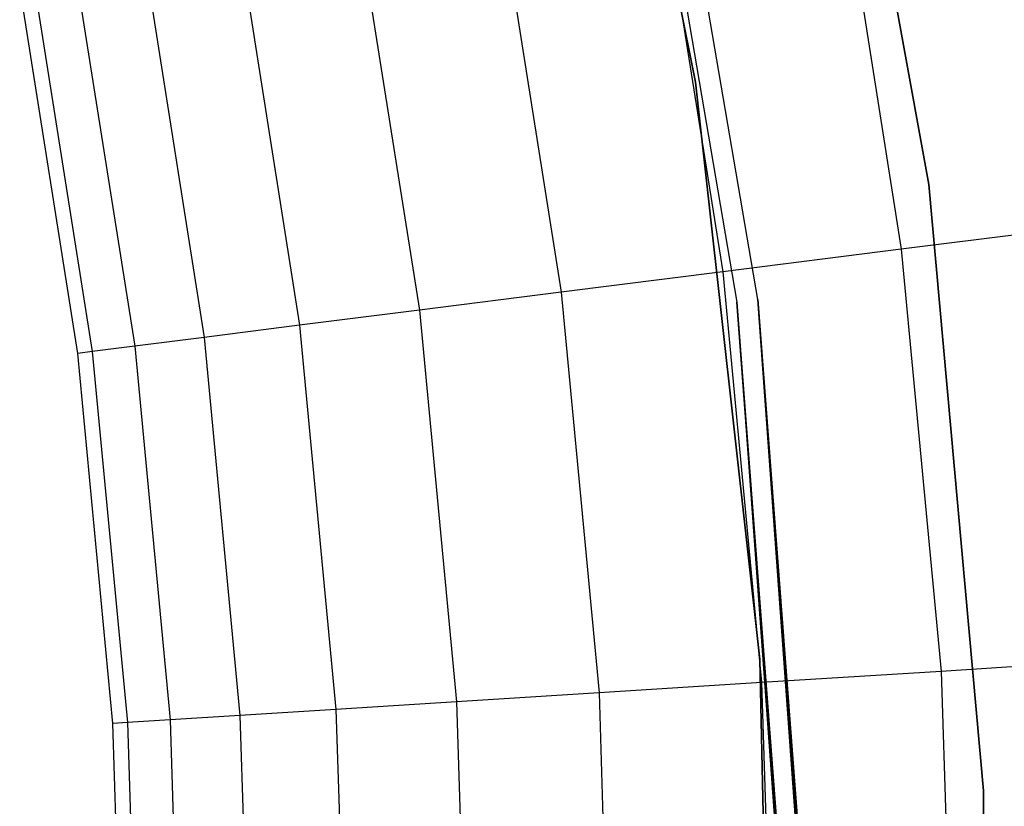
# Model space of a CAD drawing. Extents: x 0.1 to 23.7, y -11.8 to 11.8.
# Tile 41 of 56: x 20.6 to 22.1, y 0.4 to 1.6. Entities that reach past the tile are written whole.
import ezdxf

# ---------------------------------------------------------------- set-up
doc = ezdxf.new("R2010")
doc.units = 0
doc.header["$MEASUREMENT"] = 0
doc.layers.get('0').update_dxf_attribs({"color": 13, "linetype": 'CONTINUOUS'})

# ---------------------------------------------------------------- blocks, each defined once
blk = doc.blocks.new('NIKKI_ROUND_LED_L_60W_2_ST')
at = {"color": 0}
for p, q in [((21.4356, 2.3603, 2.7178), (21.607, 1.5109, 2.7178)), ((21.607, 1.5109, 2.6784), (21.4356, 2.3603, 2.6784)), ((21.4356, 2.3603, 2.7178), (21.607, 1.5109, 2.7178)), ((21.607, 1.5109, 2.6784), (21.4356, 2.3603, 2.6784)), ((21.7928, 2.2513, 2.2156), (21.9549, 1.3581, 2.2156)), ((21.9549, 1.3581, 2.0188), (21.7928, 2.2513, 2.0188)), ((21.9549, 1.3581, 2.0188), (21.7928, 2.2513, 2.0188)), ((21.7928, 2.2513, 2.2156), (21.9549, 1.3581, 2.2156)), ((21.509, 2.1171, 3.8202), (21.6686, 1.1826, 3.8202)), ((21.509, 2.1171, 3.8202), (21.6686, 1.1826, 3.8202)), ((21.509, 2.1171, 2.5603), (21.6686, 1.1826, 2.5603)), ((21.509, 2.1171, 2.5603), (21.6686, 1.1826, 2.5603)), ((21.6999, 1.1864, 3.8202), (21.5398, 2.1239, 3.8202)), ((21.6999, 1.1864, 3.8202), (21.5398, 2.1239, 3.8202)), ((21.6999, 1.1864, 2.5603), (21.5398, 2.1239, 2.5603)), ((21.6999, 1.1864, 2.5603), (21.5398, 2.1239, 2.5603)), ((21.8149, 1.8858, 0.3495), (21.9138, 1.2614, 0.3495)), ((21.8149, 1.8858, 0.3495), (21.9138, 1.2614, 0.3495)), ((21.5513, 1.8355, 0.5246), (21.6475, 1.2277, 0.5246)), ((21.5513, 1.8355, 0.5246), (21.6475, 1.2277, 0.5246)), ((21.3126, 1.79, 0.7336), (21.4065, 1.1973, 0.7336)), ((21.3126, 1.79, 0.7336), (21.4065, 1.1973, 0.7336)), ((21.1031, 1.75, 0.9727), (21.1949, 1.1705, 0.9727)), ((21.1031, 1.75, 0.9727), (21.1949, 1.1705, 0.9727)), ((20.9263, 1.7163, 1.2378), (21.0163, 1.148, 1.2378)), ((20.9263, 1.7163, 1.2378), (21.0163, 1.148, 1.2378)), ((20.7854, 1.6894, 1.5243), (20.874, 1.13, 1.5243)), ((20.7854, 1.6894, 1.5243), (20.874, 1.13, 1.5243)), ((20.6827, 1.6698, 1.8272), (20.7703, 1.1169, 1.8272)), ((20.6827, 1.6698, 1.8272), (20.7703, 1.1169, 1.8272)), ((20.6854, 1.1062, 2.461), (20.5987, 1.6538, 2.461)), ((20.6854, 1.1062, 2.461), (20.5987, 1.6538, 2.461)), ((20.6201, 1.6579, 2.1413), (20.707, 1.1089, 2.1413)), ((20.6201, 1.6579, 2.1413), (20.707, 1.1089, 2.1413)), ((21.607, 1.5109, 2.7178), (21.607, 1.5109, 2.6784)), ((21.607, 1.5109, 2.7178), (21.7027, 0.6496, 2.7178)), ((21.7027, 0.6496, 2.6784), (21.607, 1.5109, 2.6784)), ((21.607, 1.5109, 2.7178), (21.607, 1.5109, 2.6784)), ((21.607, 1.5109, 2.7178), (21.7027, 0.6496, 2.7178)), ((21.7027, 0.6496, 2.6784), (21.607, 1.5109, 2.6784)), ((21.9549, 1.3581, 2.2156), (22.0363, 0.4539, 2.2156)), ((22.0363, 0.4539, 2.0188), (21.9549, 1.3581, 2.0188)), ((21.9549, 1.3581, 2.0188), (21.9549, 1.3581, 2.2156)), ((21.9549, 1.3581, 2.0188), (21.9549, 1.3581, 2.2156)), ((22.0363, 0.4539, 2.0188), (21.9549, 1.3581, 2.0188)), ((21.9549, 1.3581, 2.2156), (22.0363, 0.4539, 2.2156)), ((22.2005, 1.2976, 0.2112), (21.9138, 1.2614, 0.3495)), ((22.2005, 1.2976, 0.2112), (21.9138, 1.2614, 0.3495)), ((21.9138, 1.2614, 0.3495), (21.6475, 1.2277, 0.5246)), ((21.9138, 1.2614, 0.3495), (21.6475, 1.2277, 0.5246)), ((21.9138, 1.2614, 0.3495), (21.9733, 0.6319, 0.3495)), ((21.9138, 1.2614, 0.3495), (21.9733, 0.6319, 0.3495)), ((21.6475, 1.2277, 0.5246), (21.4065, 1.1973, 0.7336)), ((21.6475, 1.2277, 0.5246), (21.4065, 1.1973, 0.7336)), ((21.6475, 1.2277, 0.5246), (21.7054, 0.6151, 0.5246)), ((21.6475, 1.2277, 0.5246), (21.7054, 0.6151, 0.5246)), ((21.4065, 1.1973, 0.7336), (21.1949, 1.1705, 0.9727)), ((21.4065, 1.1973, 0.7336), (21.1949, 1.1705, 0.9727)), ((21.4065, 1.1973, 0.7336), (21.463, 0.5998, 0.7336)), ((21.4065, 1.1973, 0.7336), (21.463, 0.5998, 0.7336)), ((21.6686, 1.1826, 3.8202), (21.7373, 0.2371, 3.8202)), ((21.7358, 0.2919, 3.3708), (21.6686, 1.1826, 2.5603)), ((21.6686, 1.1826, 2.5603), (21.7365, 0.2664, 3.3537)), ((21.6686, 1.1826, 2.5603), (21.7365, 0.2664, 3.3537)), ((21.6686, 1.1826, 2.5603), (21.7373, 0.2371, 2.5603)), ((21.7351, 0.315, 3.4265), (21.6686, 1.1826, 3.8202)), ((21.6686, 1.1826, 3.8202), (21.7353, 0.309, 3.3963)), ((21.7351, 0.315, 3.4265), (21.6686, 1.1826, 3.8202)), ((21.7351, 0.315, 3.4658), (21.6686, 1.1826, 3.8202)), ((21.7353, 0.309, 3.496), (21.6686, 1.1826, 3.8202)), ((21.7351, 0.315, 3.4658), (21.6686, 1.1826, 3.8202)), ((21.7353, 0.309, 3.496), (21.6686, 1.1826, 3.8202)), ((21.7358, 0.2919, 3.5215), (21.6686, 1.1826, 3.8202)), ((21.7358, 0.2919, 3.5215), (21.6686, 1.1826, 3.8202)), ((21.6686, 1.1826, 3.8202), (21.7373, 0.2371, 3.8202)), ((21.7353, 0.309, 3.3963), (21.6686, 1.1826, 2.5603)), ((21.7358, 0.2919, 3.3708), (21.6686, 1.1826, 2.5603)), ((21.7353, 0.309, 3.3963), (21.6686, 1.1826, 2.5603)), ((21.6686, 1.1826, 3.8202), (21.7353, 0.309, 3.3963)), ((21.6686, 1.1826, 3.8202), (21.6686, 1.1826, 2.5603)), ((21.6686, 1.1826, 3.8202), (21.6686, 1.1826, 2.5603)), ((21.6686, 1.1826, 2.5603), (21.7373, 0.2371, 2.5603)), ((21.7688, 0.2378, 3.8202), (21.6999, 1.1864, 3.8202)), ((21.7668, 0.309, 3.496), (21.6999, 1.1864, 3.8202)), ((21.6999, 1.1864, 3.8202), (21.7673, 0.2919, 3.5215)), ((21.7668, 0.309, 3.496), (21.6999, 1.1864, 3.8202)), ((21.7666, 0.315, 3.4658), (21.6999, 1.1864, 3.8202)), ((21.7666, 0.315, 3.4265), (21.6999, 1.1864, 2.5603)), ((21.6999, 1.1864, 3.8202), (21.6999, 1.1864, 2.5603)), ((21.7666, 0.315, 3.4658), (21.6999, 1.1864, 3.8202)), ((21.6999, 1.1864, 2.5603), (21.7668, 0.309, 3.3963)), ((21.7673, 0.2919, 3.3708), (21.6999, 1.1864, 2.5603)), ((21.7673, 0.2919, 3.3708), (21.6999, 1.1864, 2.5603)), ((21.7688, 0.2378, 2.5603), (21.6999, 1.1864, 2.5603)), ((21.6999, 1.1864, 3.8202), (21.7673, 0.2919, 3.5215)), ((21.6999, 1.1864, 3.8202), (21.768, 0.2664, 3.5386)), ((21.6999, 1.1864, 3.8202), (21.768, 0.2664, 3.5386)), ((21.7688, 0.2378, 3.8202), (21.6999, 1.1864, 3.8202)), ((21.6999, 1.1864, 3.8202), (21.6999, 1.1864, 2.5603)), ((21.7666, 0.315, 3.4265), (21.6999, 1.1864, 2.5603)), ((21.6999, 1.1864, 2.5603), (21.7668, 0.309, 3.3963)), ((21.7688, 0.2378, 2.5603), (21.6999, 1.1864, 2.5603)), ((21.1949, 1.1705, 0.9727), (21.0163, 1.148, 1.2378)), ((21.1949, 1.1705, 0.9727), (21.0163, 1.148, 1.2378)), ((21.1949, 1.1705, 0.9727), (21.2501, 0.5864, 0.9727)), ((21.1949, 1.1705, 0.9727), (21.2501, 0.5864, 0.9727)), ((21.0163, 1.148, 1.2378), (20.874, 1.13, 1.5243)), ((21.0163, 1.148, 1.2378), (20.874, 1.13, 1.5243)), ((21.0163, 1.148, 1.2378), (21.0705, 0.5751, 1.2378)), ((21.0163, 1.148, 1.2378), (21.0705, 0.5751, 1.2378)), ((20.7703, 1.1169, 1.8272), (20.707, 1.1089, 2.1413)), ((20.7703, 1.1169, 1.8272), (20.707, 1.1089, 2.1413)), ((20.874, 1.13, 1.5243), (20.7703, 1.1169, 1.8272)), ((20.874, 1.13, 1.5243), (20.7703, 1.1169, 1.8272)), ((20.7703, 1.1169, 1.8272), (20.823, 0.5596, 1.8272)), ((20.7703, 1.1169, 1.8272), (20.823, 0.5596, 1.8272)), ((20.874, 1.13, 1.5243), (20.9273, 0.5661, 1.5243)), ((20.874, 1.13, 1.5243), (20.9273, 0.5661, 1.5243)), ((20.707, 1.1089, 2.1413), (20.6854, 1.1062, 2.461)), ((20.707, 1.1089, 2.1413), (20.6854, 1.1062, 2.461)), ((20.7376, 0.5542, 2.461), (20.6854, 1.1062, 2.461)), ((20.7376, 0.5542, 2.461), (20.6854, 1.1062, 2.461)), ((20.707, 1.1089, 2.1413), (20.7594, 0.5556, 2.1413)), ((20.707, 1.1089, 2.1413), (20.7594, 0.5556, 2.1413)), ((21.7027, 0.6496, 2.7178), (21.7027, 0.6496, 2.6784)), ((21.7027, 0.6496, 2.7178), (21.7218, -0.2167, 2.7178)), ((21.7218, -0.2167, 2.6784), (21.7027, 0.6496, 2.6784)), ((21.7027, 0.6496, 2.7178), (21.7027, 0.6496, 2.6784)), ((21.7027, 0.6496, 2.7178), (21.7218, -0.2167, 2.7178)), ((21.7218, -0.2167, 2.6784), (21.7027, 0.6496, 2.6784)), ((22.2617, 0.6501, 0.2112), (21.9733, 0.6319, 0.3495)), ((22.2617, 0.6501, 0.2112), (21.9733, 0.6319, 0.3495)), ((21.9733, 0.6319, 0.3495), (21.7054, 0.6151, 0.5246)), ((21.9733, 0.6319, 0.3495), (21.7054, 0.6151, 0.5246)), ((21.9733, 0.6319, 0.3495), (21.9931, 0, 0.3495)), ((21.9733, 0.6319, 0.3495), (21.9931, 0, 0.3495)), ((21.7054, 0.6151, 0.5246), (21.463, 0.5998, 0.7336)), ((21.7054, 0.6151, 0.5246), (21.463, 0.5998, 0.7336)), ((21.7054, 0.6151, 0.5246), (21.7248, 0, 0.5246)), ((21.7054, 0.6151, 0.5246), (21.7248, 0, 0.5246)), ((21.463, 0.5998, 0.7336), (21.2501, 0.5864, 0.9727)), ((21.463, 0.5998, 0.7336), (21.2501, 0.5864, 0.9727)), ((21.463, 0.5998, 0.7336), (21.4818, 0, 0.7336)), ((21.463, 0.5998, 0.7336), (21.4818, 0, 0.7336)), ((21.0705, 0.5751, 1.2378), (20.9273, 0.5661, 1.5243)), ((21.0705, 0.5751, 1.2378), (20.9273, 0.5661, 1.5243)), ((21.2501, 0.5864, 0.9727), (21.0705, 0.5751, 1.2378)), ((21.2501, 0.5864, 0.9727), (21.0705, 0.5751, 1.2378)), ((21.0705, 0.5751, 1.2378), (21.0886, 0, 1.2378)), ((21.0705, 0.5751, 1.2378), (21.0886, 0, 1.2378)), ((21.2501, 0.5864, 0.9727), (21.2685, 0, 0.9727)), ((21.2501, 0.5864, 0.9727), (21.2685, 0, 0.9727)), ((20.823, 0.5596, 1.8272), (20.7594, 0.5556, 2.1413)), ((20.823, 0.5596, 1.8272), (20.7594, 0.5556, 2.1413)), ((20.9273, 0.5661, 1.5243), (20.823, 0.5596, 1.8272)), ((20.9273, 0.5661, 1.5243), (20.823, 0.5596, 1.8272)), ((20.823, 0.5596, 1.8272), (20.8405, 0, 1.8272)), ((20.823, 0.5596, 1.8272), (20.8405, 0, 1.8272)), ((20.9273, 0.5661, 1.5243), (20.9451, 0, 1.5243)), ((20.9273, 0.5661, 1.5243), (20.9451, 0, 1.5243)), ((20.7594, 0.5556, 2.1413), (20.7376, 0.5542, 2.461)), ((20.7594, 0.5556, 2.1413), (20.7376, 0.5542, 2.461)), ((20.755, 0, 2.461), (20.7376, 0.5542, 2.461)), ((20.755, 0, 2.461), (20.7376, 0.5542, 2.461)), ((20.7594, 0.5556, 2.1413), (20.7768, 0, 2.1413)), ((20.7594, 0.5556, 2.1413), (20.7768, 0, 2.1413)), ((22.0363, 0.4539, 2.2156), (22.0363, -0.4539, 2.2156)), ((22.0363, -0.4539, 2.0188), (22.0363, 0.4539, 2.0188)), ((22.0363, 0.4539, 2.0188), (22.0363, 0.4539, 2.2156)), ((22.0363, 0.4539, 2.0188), (22.0363, 0.4539, 2.2156)), ((22.0363, -0.4539, 2.0188), (22.0363, 0.4539, 2.0188)), ((22.0363, 0.4539, 2.2156), (22.0363, -0.4539, 2.2156))]:
    blk.add_line(p, q, dxfattribs=at)

msp = doc.modelspace()

# ---------------------------------------------------------------- block references
at = {"color": 0}
msp.add_blockref('NIKKI_ROUND_LED_L_60W_2_ST', (0, 0), dxfattribs=at)

doc.saveas('drawing.dxf')
